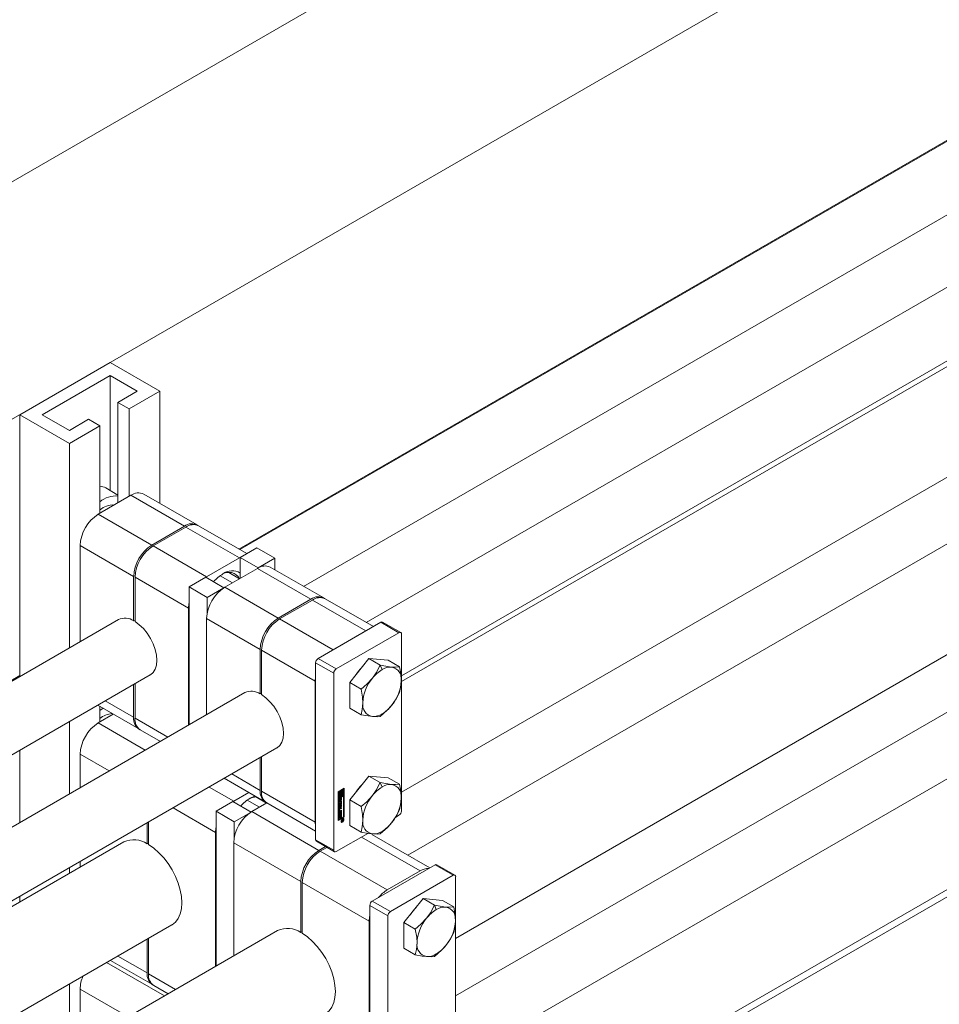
# Model space of a CAD drawing. Header units: millimetres. Extents: x 450 to 25135, y 150 to 17673.
# Tile 190 of 256: x 9236 to 9524, y 11031 to 11340. Entities that reach past the tile are written whole.
import ezdxf

# ---------------------------------------------------------------- set-up
doc = ezdxf.new("R2010")
doc.units = ezdxf.units.MM
doc.linetypes.add('SLD-Centrada-doble', pattern=[12.7, 6.35, -1.27, 1.27, -1.27, 1.27, -1.27])
doc.linetypes.add('SLD-Continua', pattern=[0])
doc.layers.add('COTAS', color=1, linetype='SLD-Continua')
doc.layers.add('OCULTA', color=8, linetype='SLD-Continua')

msp = doc.modelspace()

# ---------------------------------------------------------------- linework, layer by layer
at = {"color": 7, "linetype": 'SLD-Continua', "lineweight": 18, "ltscale": 30}
for p, q in [((10849.04, 12065.23), (9304.75, 11173.73)), ((9324.75, 11162.19), (10859.04, 12047.91)), ((10888.64, 12042.37), (9344.35, 11150.87)), ((9355.36, 11134.14), (10898.64, 12025.05)), ((10770.56, 11949.36), (9355.36, 11132.38)), ((9355.36, 11097.74), (10785.56, 11923.37)), ((10818.65, 11921.6), (9357.38, 11078.03)), ((9372.33, 11052.02), (10833.64, 11895.62)), ((9372.33, 11034.05), (10681.97, 11790.08)), ((10715.05, 11788.31), (9372.33, 11013.17)), ((9372.33, 10978.53), (10730.05, 11762.33)), ((9266.75, 11151.79), (9096.51, 11053.52)), ((9106.51, 11036.2), (9276.75, 11134.47)), ((9306.35, 11128.93), (9096.51, 11007.8)), ((9106.51, 10990.48), (9316.34, 11111.61)), ((9268.49, 11082.23), (9094.01, 10981.5)), ((9316.57, 11054.47), (9094.01, 10925.99)), ((9109.01, 10955.52), (9283.49, 11056.25))]:
    msp.add_line(p, q, dxfattribs=at)
at = {"layer": 'COTAS', "linetype": 'SLD-Continua', "lineweight": 18, "ltscale": 30}
for p, q in [((9264.15, 11232.23), (9235.86, 11215.91)), ((9264.15, 11232.23), (9279.7, 11223.25)), ((9242.93, 11215.91), (9264.15, 11228.15)), ((9264.15, 11228.15), (9272.63, 11223.25)), ((9264.15, 11228.15), (9264.15, 11192.2)), ((9272.63, 11223.25), (9266.62, 11219.78)), ((9279.7, 11223.25), (9270.16, 11217.74)), ((9279.7, 11223.25), (9279.7, 11188.19)), ((9266.62, 11219.78), (9270.16, 11217.74)), ((9266.62, 11219.78), (9266.62, 11188.35)), ((9270.16, 11217.74), (9270.16, 11190.39)), ((9235.86, 11215.91), (9251.42, 11206.92)), ((9235.86, 11215.91), (9235.86, 11133.96)), ((9251.42, 11211.01), (9242.93, 11215.91)), ((9257.43, 11214.48), (9251.42, 11211.01)), ((9260.96, 11212.44), (9257.43, 11214.48)), ((9260.96, 11212.44), (9251.42, 11206.92)), ((9260.96, 11212.44), (9260.96, 11185.08)), ((9251.42, 11206.92), (9251.42, 11142.94)), ((9266.62, 11190.77), (9262.79, 11192.98)), ((9260.43, 11184.78), (9270.69, 11190.69)), ((9291.44, 11181.42), (9274.69, 11191.09)), ((9277.19, 11175.1), (9287.44, 11181.02)), ((9287.87, 11180.77), (9277.62, 11174.86)), ((9306.97, 11172.45), (9291.87, 11181.17)), ((9254.78, 11174.98), (9254.78, 11144.88)), ((9310.11, 11174.26), (9304.88, 11171.24)), ((9315.76, 11171), (9310.11, 11174.26)), ((9304.63, 11171.1), (9304.88, 11171.24)), ((9310.53, 11167.98), (9304.88, 11171.24)), ((9304.88, 11171.24), (9304.88, 11164.71)), ((9304.63, 11171.1), (9294.37, 11165.18)), ((9310.53, 11167.98), (9315.76, 11171)), ((9331.04, 11158.56), (9314.28, 11168.23)), ((9315.76, 11171), (9315.76, 11167.38)), ((9271.53, 11151.42), (9271.53, 11165.3)), ((9271.96, 11165.06), (9271.96, 11151.17)), ((9294.13, 11165.04), (9288.89, 11162.02)), ((9294.13, 11165.04), (9294.37, 11165.18)), ((9299.78, 11161.77), (9294.13, 11165.04)), ((9302.44, 11163.31), (9298.61, 11165.52)), ((9300.03, 11161.92), (9310.28, 11167.83)), ((9304.68, 11164.6), (9301.32, 11166.55)), ((9310.53, 11167.98), (9310.53, 11167.97)), ((9294.55, 11158.75), (9288.89, 11162.02)), ((9288.89, 11162.02), (9288.89, 11118.86)), ((9294.55, 11158.75), (9299.78, 11161.77)), ((9299.78, 11161.77), (9299.78, 11161.77)), ((9294.55, 11153.84), (9294.55, 11158.75)), ((9316.79, 11152.24), (9327.04, 11158.16)), ((9327.47, 11157.92), (9317.21, 11152)), ((9346.57, 11149.59), (9331.47, 11158.31)), ((9288.72, 11155.38), (9288.72, 11118.76)), ((9271.53, 11151.42), (9271.96, 11151.66)), ((9294.37, 11152.12), (9294.37, 11122.02)), ((9348.93, 11150.96), (9329.27, 11139.61)), ((9355.13, 11147.74), (9349.48, 11151.01)), ((9344.23, 11148.24), (9333.97, 11142.32)), ((9334.93, 11136.34), (9354.58, 11147.69)), ((9355.36, 11147.24), (9355.36, 11091.88)), ((9311.13, 11128.56), (9311.13, 11142.44)), ((9311.56, 11142.2), (9311.56, 11128.31)), ((9328.49, 11138.26), (9328.49, 11082.9)), ((9345.18, 11139.58), (9339.17, 11132.1)), ((9345.18, 11139.58), (9348.74, 11137.52)), ((9351.19, 11139.04), (9345.18, 11139.58)), ((9351.19, 11139.04), (9354.75, 11136.98)), ((9334.15, 11134.99), (9334.15, 11079.63)), ((9271.53, 11121.21), (9271.53, 11131.46)), ((9271.96, 11131.71), (9271.96, 11120.96)), ((9328.32, 11132.52), (9328.32, 11088.43)), ((9339.17, 11132.1), (9342.73, 11130.04)), ((9339.17, 11132.1), (9339.17, 11124.09)), ((9311.13, 11128.56), (9311.56, 11128.8)), ((9260.31, 11124.98), (9273.19, 11117.55)), ((9260.43, 11119.45), (9265.16, 11122.18)), ((9260.96, 11124.61), (9260.96, 11119.76)), ((9261.98, 11124.02), (9260.96, 11123.35)), ((9339.17, 11124.09), (9342.73, 11122.03)), ((9251.42, 11119.85), (9251.42, 11097.23)), ((9273.62, 11117.3), (9279.91, 11113.67)), ((9235.86, 11110.87), (9235.86, 11088.25)), ((9254.78, 11109.65), (9254.78, 11099.16)), ((9311.13, 11098.35), (9311.13, 11108.6)), ((9311.56, 11108.85), (9311.56, 11098.11)), ((9299.91, 11102.12), (9312.79, 11094.69)), ((9345.18, 11102.83), (9339.17, 11095.36)), ((9345.18, 11102.83), (9348.74, 11100.78)), ((9351.19, 11102.3), (9345.18, 11102.83)), ((9351.19, 11102.3), (9354.75, 11100.24)), ((9307.59, 11097.69), (9302.86, 11094.96)), ((9335.56, 11097.92), (9337.42, 11099)), ((9335.56, 11088.94), (9335.56, 11097.92)), ((9335.77, 11098), (9335.6, 11097.9)), ((9335.6, 11097.9), (9335.6, 11096.03)), ((9335.6, 11097.9), (9335.74, 11097.82)), ((9335.91, 11097.92), (9335.74, 11097.82)), ((9335.74, 11097.82), (9335.74, 11095.94)), ((9335.77, 11098), (9335.91, 11097.92)), ((9335.91, 11096.25), (9335.91, 11097.92)), ((9336.26, 11098.29), (9336.09, 11098.19)), ((9336.09, 11098.19), (9336.09, 11097.71)), ((9336.09, 11098.19), (9336.23, 11098.11)), ((9336.09, 11097.71), (9336.23, 11097.63)), ((9336.4, 11098.21), (9336.23, 11098.11)), ((9336.23, 11098.11), (9336.23, 11097.63)), ((9336.26, 11098.29), (9336.4, 11098.21)), ((9336.4, 11097.6), (9336.4, 11098.21)), ((9337.1, 11098.77), (9336.44, 11098.39)), ((9336.44, 11098.39), (9336.44, 11097.78)), ((9336.44, 11098.39), (9336.58, 11098.31)), ((9336.44, 11097.78), (9336.58, 11097.7)), ((9337.24, 11098.69), (9336.58, 11098.31)), ((9336.58, 11098.31), (9336.58, 11097.7)), ((9336.75, 11098.21), (9337.07, 11098.39)), ((9336.75, 11097.93), (9336.75, 11098.21)), ((9336.83, 11097.9), (9336.75, 11097.95)), ((9336.93, 11098.31), (9336.93, 11097.79)), ((9336.93, 11097.35), (9336.93, 11096.79)), ((9337.07, 11098.39), (9337.07, 11096.71)), ((9337.1, 11098.77), (9337.24, 11098.69)), ((9337.24, 11096.81), (9337.24, 11098.69)), ((9337.28, 11090.09), (9337.28, 11098.91)), ((9337.42, 11099), (9337.42, 11090.01)), ((9302.61, 11094.82), (9297.38, 11091.8)), ((9308.27, 11091.55), (9302.61, 11094.82)), ((9302.62, 11094.81), (9302.86, 11094.96)), ((9310.93, 11093.09), (9307.1, 11095.3)), ((9308.52, 11091.69), (9313.25, 11094.42)), ((9313.17, 11094.38), (9309.8, 11096.32)), ((9313.14, 11094.36), (9313.05, 11094.56)), ((9313.21, 11094.44), (9328.49, 11085.62)), ((9337.1, 11096.69), (9335.6, 11095.82)), ((9335.6, 11096.03), (9335.74, 11095.94)), ((9335.6, 11095.82), (9335.6, 11089.33)), ((9335.74, 11095.74), (9335.6, 11095.82)), ((9337.24, 11096.61), (9335.74, 11095.74)), ((9335.74, 11095.94), (9336.4, 11096.33)), ((9335.74, 11095.74), (9335.74, 11089.24)), ((9335.81, 11094.92), (9335.81, 11095.43)), ((9335.84, 11094.24), (9336.39, 11094.56)), ((9336.25, 11094.37), (9335.84, 11094.13)), ((9336.39, 11094.28), (9335.84, 11093.97)), ((9335.84, 11093.97), (9335.84, 11094.24)), ((9335.86, 11095.58), (9335.86, 11095.15)), ((9335.87, 11095.1), (9336.01, 11095.02)), ((9335.89, 11095.08), (9336.03, 11095)), ((9335.9, 11095.69), (9336.04, 11095.61)), ((9336.09, 11096.51), (9335.91, 11096.41)), ((9336.23, 11096.43), (9335.91, 11096.25)), ((9335.91, 11095.7), (9336.05, 11095.62)), ((9335.91, 11095.7), (9336.05, 11095.62)), ((9336, 11095.5), (9336, 11095.07)), ((9336.01, 11096.81), (9336.15, 11096.73)), ((9336.05, 11095.83), (9336.05, 11095.62)), ((9336.05, 11095.62), (9336.05, 11095.62)), ((9336.09, 11096.77), (9336.09, 11096.51)), ((9336.09, 11096.51), (9336.23, 11096.43)), ((9336.1, 11095.12), (9336.11, 11095.6)), ((9336.14, 11095.75), (9336.13, 11095.26)), ((9336.18, 11095.84), (9336.31, 11095.76)), ((9336.2, 11095.86), (9336.33, 11095.78)), ((9336.35, 11095.79), (9336.21, 11095.87)), ((9336.26, 11097.02), (9336.22, 11097.01)), ((9336.23, 11096.71), (9336.23, 11096.43)), ((9336.25, 11094.37), (9336.39, 11094.28)), ((9336.26, 11097.02), (9336.4, 11096.94)), ((9336.28, 11095.66), (9336.27, 11095.18)), ((9336.33, 11094.96), (9336.33, 11095.17)), ((9336.38, 11095.29), (9336.38, 11095.72)), ((9336.39, 11094.93), (9336.57, 11095.04)), ((9336.39, 11094.56), (9336.39, 11094.93)), ((9336.39, 11093.91), (9336.39, 11094.28)), ((9336.43, 11094.09), (9336.39, 11094.07)), ((9336.4, 11096.33), (9336.4, 11096.94)), ((9336.43, 11095.95), (9336.43, 11095.44)), ((9336.43, 11094.96), (9336.43, 11094.09)), ((9336.43, 11094.09), (9336.57, 11094.01)), ((9336.44, 11097.12), (9336.44, 11096.51)), ((9336.44, 11097.12), (9336.58, 11097.04)), ((9336.44, 11096.51), (9336.58, 11096.43)), ((9336.57, 11095.87), (9336.57, 11095.36)), ((9336.57, 11095.04), (9336.57, 11094.01)), ((9336.58, 11097.04), (9336.58, 11096.43)), ((9336.58, 11096.43), (9336.75, 11096.53)), ((9336.75, 11096.53), (9336.75, 11097.01)), ((9336.93, 11096.79), (9337.07, 11096.71)), ((9337.07, 11096.71), (9337.24, 11096.81)), ((9337.1, 11096.69), (9337.24, 11096.61)), ((9337.24, 11090.11), (9337.24, 11096.61)), ((9339.17, 11095.36), (9342.73, 11093.3)), ((9339.17, 11095.36), (9339.17, 11087.34)), ((9303.04, 11088.53), (9297.38, 11091.8)), ((9297.38, 11091.8), (9297.38, 11043.39)), ((9303.04, 11088.53), (9308.27, 11091.55)), ((9308.27, 11091.55), (9308.27, 11091.54)), ((9335.81, 11091.71), (9335.81, 11092.29)), ((9335.84, 11093.85), (9336.57, 11093.83)), ((9335.84, 11093.56), (9335.84, 11093.85)), ((9335.84, 11093.62), (9335.96, 11093.55)), ((9335.96, 11093.55), (9335.84, 11093.56)), ((9336.43, 11093.51), (9335.84, 11092.8)), ((9336.57, 11093.43), (9335.84, 11092.55)), ((9335.84, 11092.85), (9335.96, 11093)), ((9335.84, 11092.55), (9335.84, 11092.85)), ((9335.84, 11091.36), (9336.57, 11091.79)), ((9335.84, 11091.09), (9335.84, 11091.36)), ((9335.95, 11091.32), (9335.84, 11091.25)), ((9336.09, 11091.23), (9335.84, 11091.09)), ((9335.85, 11092.38), (9335.85, 11091.99)), ((9335.87, 11091.95), (9336.02, 11091.86)), ((9336.43, 11091.96), (9335.9, 11091.66)), ((9336.43, 11092.8), (9335.93, 11092.51)), ((9335.95, 11091.32), (9336.09, 11091.23)), ((9335.96, 11093), (9335.96, 11093.55)), ((9335.98, 11093.63), (9335.98, 11093.27)), ((9336.27, 11093.62), (9335.98, 11093.63)), ((9335.98, 11093.63), (9336.12, 11093.55)), ((9335.98, 11093.27), (9336.12, 11093.18)), ((9335.99, 11092.3), (9335.99, 11091.91)), ((9336.04, 11092.69), (9336.57, 11092.99)), ((9336.57, 11091.88), (9336.04, 11091.58)), ((9336.57, 11092.71), (9336.07, 11092.42)), ((9336.07, 11091.87), (9336.57, 11092.16)), ((9336.09, 11090.62), (9336.09, 11091.23)), ((9336.12, 11093.55), (9336.12, 11093.18)), ((9336.41, 11093.53), (9336.12, 11093.55)), ((9336.12, 11093.18), (9336.41, 11093.53)), ((9336.25, 11091.49), (9336.12, 11091.42)), ((9336.12, 11091.42), (9336.12, 11090.8)), ((9336.12, 11091.42), (9336.27, 11091.34)), ((9336.25, 11091.49), (9336.39, 11091.41)), ((9336.27, 11093.62), (9336.41, 11093.53)), ((9336.39, 11091.41), (9336.27, 11091.34)), ((9336.27, 11091.34), (9336.27, 11090.72)), ((9336.57, 11094.01), (9336.39, 11093.91)), ((9336.39, 11090.76), (9336.39, 11091.41)), ((9336.43, 11093.83), (9336.43, 11093.51)), ((9336.43, 11093.51), (9336.57, 11093.43)), ((9336.43, 11092.91), (9336.43, 11092.8)), ((9336.43, 11092.8), (9336.57, 11092.71)), ((9336.43, 11092.08), (9336.43, 11091.96)), ((9336.43, 11091.96), (9336.57, 11091.88)), ((9336.43, 11091.7), (9336.43, 11090.94)), ((9336.57, 11093.83), (9336.57, 11093.43)), ((9336.57, 11092.99), (9336.57, 11092.71)), ((9336.57, 11092.16), (9336.57, 11091.88)), ((9336.57, 11091.79), (9336.57, 11090.86)), ((9275.78, 11081.61), (9275.78, 11088.19)), ((9276.2, 11088.44), (9276.2, 11081.36)), ((9303.04, 11083.62), (9303.04, 11088.53)), ((9335.56, 11089.1), (9337.28, 11090.09)), ((9337.42, 11090.01), (9335.56, 11088.94)), ((9335.6, 11089.33), (9335.74, 11089.24)), ((9335.74, 11089.24), (9337.24, 11090.11)), ((9335.84, 11090.36), (9336.57, 11090.78)), ((9335.84, 11090.09), (9335.84, 11090.36)), ((9335.95, 11090.31), (9335.84, 11090.25)), ((9336.09, 11090.23), (9335.84, 11090.09)), ((9335.95, 11090.31), (9336.09, 11090.23)), ((9336.12, 11090.8), (9336.09, 11090.78)), ((9336.27, 11090.72), (9336.09, 11090.62)), ((9336.09, 11089.61), (9336.09, 11090.23)), ((9336.12, 11089.8), (9336.09, 11089.77)), ((9336.27, 11089.71), (9336.09, 11089.61)), ((9336.12, 11090.8), (9336.27, 11090.72)), ((9336.25, 11090.49), (9336.12, 11090.41)), ((9336.12, 11090.41), (9336.12, 11089.8)), ((9336.12, 11090.41), (9336.27, 11090.33)), ((9336.12, 11089.8), (9336.27, 11089.71)), ((9336.25, 11090.49), (9336.39, 11090.41)), ((9336.39, 11090.41), (9336.27, 11090.33)), ((9336.27, 11090.33), (9336.27, 11089.71)), ((9336.43, 11090.94), (9336.39, 11090.92)), ((9336.57, 11090.86), (9336.39, 11090.76)), ((9336.39, 11089.75), (9336.39, 11090.41)), ((9336.43, 11089.94), (9336.39, 11089.92)), ((9336.57, 11089.86), (9336.39, 11089.75)), ((9336.43, 11090.94), (9336.57, 11090.86)), ((9336.43, 11090.7), (9336.43, 11089.94)), ((9336.43, 11089.94), (9336.57, 11089.86)), ((9336.44, 11088.64), (9336.51, 11088.57)), ((9336.51, 11088.57), (9336.65, 11088.48)), ((9336.57, 11090.78), (9336.57, 11089.86)), ((9336.64, 11088.95), (9337.15, 11089.24)), ((9336.88, 11088.97), (9336.64, 11088.84)), ((9336.64, 11088.68), (9336.88, 11088.97)), ((9336.64, 11088.84), (9336.64, 11088.95)), ((9336.84, 11088.81), (9336.64, 11088.55)), ((9336.64, 11088.55), (9336.64, 11088.68)), ((9336.78, 11089.03), (9336.88, 11088.97)), ((9336.78, 11088.84), (9336.84, 11088.81)), ((9336.8, 11089.04), (9336.9, 11088.99)), ((9336.84, 11088.92), (9336.93, 11088.86)), ((9336.84, 11088.92), (9336.93, 11088.87)), ((9336.85, 11088.84), (9336.99, 11088.76)), ((9336.88, 11088.97), (9336.9, 11088.96)), ((9337.07, 11089.08), (9336.9, 11088.99)), ((9336.9, 11088.99), (9336.9, 11088.96)), ((9337.02, 11089.45), (9336.92, 11089.48)), ((9336.97, 11089.14), (9337.07, 11089.08)), ((9337.01, 11089.16), (9337.01, 11089.13)), ((9337.16, 11089.37), (9337.02, 11089.45)), ((9337.07, 11089.04), (9337.07, 11089.08)), ((9337.07, 11089.02), (9337.07, 11089.04)), ((9337.07, 11089.01), (9337.07, 11089.02)), ((9337.15, 11089.24), (9337.15, 11089.05)), ((9337.42, 11090.01), (9337.28, 11090.09)), ((9353.47, 11089.89), (9354.58, 11090.53)), ((9297.2, 11085.16), (9297.2, 11043.29)), ((9334.93, 11079.18), (9344.82, 11084.89)), ((9339.17, 11087.34), (9342.73, 11085.29)), ((9275.78, 11081.61), (9276.2, 11081.85)), ((9302.86, 11081.9), (9302.86, 11046.55)), ((9328.72, 11082.39), (9334.38, 11079.13)), ((9364.25, 11074.06), (9346.08, 11084.55)), ((9329.52, 11079.57), (9331.57, 11080.75)), ((9331.99, 11080.51), (9329.94, 11079.33)), ((9254.78, 11076.07), (9254.78, 11074.31)), ((9251.42, 11074.13), (9251.42, 11072.37)), ((9365.9, 11075.02), (9346.24, 11063.67)), ((9361.2, 11073.12), (9350.94, 11067.2)), ((9372.11, 11071.81), (9366.45, 11075.07)), ((9323.86, 11053.85), (9323.86, 11069.77)), ((9324.29, 11069.53), (9324.29, 11053.6)), ((9351.9, 11060.4), (9371.56, 11071.75)), ((9372.33, 11071.3), (9372.33, 11005.33)), ((9235.86, 11065.15), (9235.86, 11063.39)), ((9362.15, 11064.46), (9356.14, 11056.98)), ((9362.15, 11064.46), (9365.72, 11062.4)), ((9368.16, 11063.92), (9362.15, 11064.46)), ((9368.16, 11063.92), (9371.73, 11061.86)), ((9345.46, 11062.32), (9345.46, 10996.35)), ((9345.29, 11057.4), (9345.29, 11001.06)), ((9351.12, 11059.06), (9351.12, 10993.08)), ((9323.86, 11053.85), (9324.29, 11054.09)), ((9356.14, 11056.98), (9359.7, 11054.92)), ((9356.14, 11056.98), (9356.14, 11048.97)), ((9275.78, 11041.19), (9275.78, 11051.79)), ((9276.2, 11052.04), (9276.2, 11040.94)), ((9356.14, 11048.97), (9359.7, 11046.91)), ((9264.25, 11045.14), (9277.43, 11037.53)), ((9251.42, 11037.73), (9251.42, 11016.86)), ((9254.78, 11036.17), (9254.78, 11018.8)), ((9277.86, 11037.28), (9282.33, 11034.7))]:
    msp.add_line(p, q, dxfattribs=at)
at = {"layer": 'COTAS', "linetype": 'SLD-Centrada-doble', "lineweight": 18, "ltscale": 30}
for p, q in [((9270.69, 11190.69), (9287.44, 11181.02)), ((9260.43, 11184.78), (9277.19, 11175.1)), ((9304.63, 11171.1), (9287.87, 11180.77)), ((9254.78, 11174.98), (9271.53, 11165.3)), ((9294.37, 11165.18), (9277.62, 11174.86)), ((9288.72, 11155.38), (9271.96, 11165.06)), ((9310.28, 11167.83), (9327.04, 11158.16)), ((9300.03, 11161.92), (9316.79, 11152.24)), ((9344.23, 11148.24), (9327.47, 11157.92)), ((9294.37, 11152.12), (9311.13, 11142.44)), ((9333.97, 11142.32), (9317.21, 11152)), ((9354.58, 11147.69), (9348.93, 11150.96)), ((9328.32, 11132.52), (9311.56, 11142.2)), ((9334.15, 11134.99), (9328.49, 11138.26)), ((9334.93, 11136.34), (9329.27, 11139.61)), ((9348.74, 11137.52), (9349.28, 11136.14)), ((9262.65, 11126.34), (9271.53, 11121.21)), ((9349.28, 11122.26), (9348.74, 11121.49)), ((9260.43, 11119.45), (9275.18, 11110.94)), ((9282.25, 11115.02), (9271.96, 11120.96)), ((9254.78, 11109.65), (9263.86, 11104.41)), ((9302.25, 11103.48), (9311.13, 11098.35)), ((9348.74, 11100.78), (9349.28, 11099.39)), ((9302.86, 11094.96), (9295.18, 11099.39)), ((9328.32, 11088.43), (9311.56, 11098.11)), ((9335.86, 11095.58), (9336, 11095.5)), ((9335.86, 11095.15), (9336, 11095.07)), ((9335.87, 11095.62), (9336.01, 11095.54)), ((9335.88, 11095.66), (9336.02, 11095.58)), ((9336.04, 11094.79), (9335.9, 11094.87)), ((9336.13, 11095.26), (9336.27, 11095.18)), ((9336.14, 11095.75), (9336.28, 11095.66)), ((9336.15, 11095.77), (9336.29, 11095.69)), ((9336.16, 11095.8), (9336.29, 11095.73)), ((9336.2, 11095.86), (9336.33, 11095.78)), ((9336.34, 11094.96), (9336.33, 11094.97)), ((9336.43, 11095.95), (9336.57, 11095.87)), ((9336.43, 11095.44), (9336.57, 11095.36)), ((9297.2, 11085.16), (9283.86, 11092.86)), ((9308.52, 11091.69), (9329.52, 11079.57)), ((9335.85, 11092.38), (9335.99, 11092.3)), ((9335.85, 11091.99), (9335.99, 11091.91)), ((9335.9, 11091.66), (9336.04, 11091.58)), ((9335.93, 11092.51), (9336.07, 11092.42)), ((9336.9, 11088.39), (9336.77, 11088.46)), ((9336.9, 11089.35), (9336.81, 11089.4)), ((9336.99, 11088.75), (9336.84, 11088.84)), ((9337, 11088.76), (9336.86, 11088.84)), ((9336.86, 11088.77), (9336.91, 11088.73)), ((9337.01, 11089.13), (9337.15, 11089.05)), ((9337.03, 11088.9), (9337.1, 11088.86)), ((9337.07, 11089.01), (9337.14, 11088.97)), ((9349.28, 11085.51), (9348.74, 11084.75)), ((9302.86, 11081.9), (9323.86, 11069.77)), ((9334.15, 11079.63), (9328.49, 11082.9)), ((9361.2, 11073.12), (9342.81, 11083.73)), ((9350.94, 11067.2), (9329.94, 11079.33)), ((9371.56, 11071.75), (9365.9, 11075.02)), ((9345.29, 11057.4), (9324.29, 11069.53)), ((9351.9, 11060.4), (9346.24, 11063.67)), ((9351.12, 11059.06), (9345.46, 11062.32)), ((9365.72, 11062.4), (9366.25, 11061.02)), ((9266.59, 11046.49), (9275.78, 11041.19)), ((9366.25, 11047.14), (9365.72, 11046.37)), ((9263.05, 11044.45), (9281.14, 11034.01)), ((9284.67, 11036.05), (9276.2, 11040.94)), ((9254.78, 11036.17), (9269.82, 11027.48))]:
    msp.add_line(p, q, dxfattribs=at)
at = {"layer": 'COTAS', "linetype": 'SLD-Continua', "lineweight": 18, "ltscale": 30, "flags": 128}
for points in [[(9288.72, 11155.38), (9288.83, 11156.72), (9288.89, 11157.11)], [(9271.96, 11151.17), (9273.31, 11150.2), (9274.6, 11148.96), (9275.79, 11147.51), (9276.82, 11145.89), (9277.67, 11144.17), (9278.3, 11142.42), (9278.69, 11140.69), (9278.82, 11139.05), (9278.69, 11137.56), (9278.3, 11136.28), (9277.67, 11135.25), (9276.82, 11134.52), (9276.75, 11134.47)], [(9348.74, 11137.52), (9347.45, 11135.11), (9346.28, 11133.47)], [(9352.29, 11136.94), (9350.5, 11137.18), (9348.74, 11137.52)], [(9328.32, 11132.52), (9328.42, 11133.86), (9328.49, 11134.25)], [(9354.75, 11136.98), (9353.46, 11136.89), (9352.29, 11136.94)], [(9355.29, 11132.67), (9355.13, 11134.93), (9354.75, 11136.98)], [(9346.28, 11133.47), (9344.49, 11131.55), (9342.73, 11130.04)], [(9354.75, 11128.97), (9355.19, 11131.03), (9355.29, 11132.67)], [(9311.56, 11128.31), (9312.91, 11127.34), (9314.2, 11126.1), (9315.38, 11124.65), (9316.42, 11123.03), (9317.27, 11121.31), (9317.9, 11119.56), (9318.29, 11117.83), (9318.42, 11116.19), (9318.29, 11114.7), (9317.9, 11113.42), (9317.27, 11112.39), (9316.42, 11111.66), (9316.34, 11111.61)], [(9342.73, 11130.04), (9343.17, 11127.48), (9343.27, 11125.73)], [(9352.29, 11124.92), (9353.75, 11127.04), (9354.75, 11128.97)], [(9343.27, 11125.73), (9343.11, 11123.65), (9342.73, 11122.03)], [(9348.74, 11121.49), (9350.91, 11123.4), (9352.29, 11124.92)], [(9342.73, 11122.03), (9344.9, 11121.62), (9346.28, 11121.45)], [(9346.28, 11121.45), (9347.74, 11121.4), (9348.74, 11121.49)], [(9348.74, 11100.78), (9347.45, 11098.37), (9346.28, 11096.73)], [(9352.29, 11100.2), (9350.5, 11100.44), (9348.74, 11100.78)], [(9354.75, 11100.24), (9353.46, 11100.14), (9352.29, 11100.2)], [(9355.29, 11095.92), (9355.13, 11098.18), (9354.75, 11100.24)], [(9336.23, 11097.63), (9336.14, 11097.49), (9336.07, 11097.34), (9336.03, 11097.19), (9336.01, 11097.04), (9336.03, 11096.92), (9336.07, 11096.81), (9336.14, 11096.74), (9336.23, 11096.71)], [(9336.4, 11096.94), (9336.32, 11096.93), (9336.25, 11096.97), (9336.21, 11097.04), (9336.19, 11097.14), (9336.21, 11097.26), (9336.25, 11097.38), (9336.32, 11097.5), (9336.4, 11097.6)], [(9336.58, 11097.7), (9336.67, 11097.7), (9336.73, 11097.66), (9336.78, 11097.59), (9336.79, 11097.49), (9336.78, 11097.37), (9336.73, 11097.25), (9336.67, 11097.13), (9336.58, 11097.04)], [(9336.75, 11097.01), (9336.84, 11097.15), (9336.91, 11097.3), (9336.95, 11097.45), (9336.97, 11097.59), (9336.95, 11097.72), (9336.91, 11097.82), (9336.84, 11097.89), (9336.75, 11097.93)], [(9307.99, 11095.88), (9309.37, 11096.52), (9309.53, 11096.57)], [(9335.83, 11094.84), (9335.86, 11094.85), (9335.9, 11094.87)], [(9335.87, 11095.63), (9335.87, 11095.63), (9335.87, 11095.62)], [(9336.43, 11095.95), (9336.42, 11096), (9336.42, 11096.03)], [(9346.28, 11096.73), (9344.49, 11094.8), (9342.73, 11093.3)], [(9354.75, 11092.22), (9355.19, 11094.29), (9355.29, 11095.92)], [(9335.83, 11091.63), (9335.86, 11091.64), (9335.9, 11091.66)], [(9342.73, 11093.3), (9343.17, 11090.74), (9343.27, 11088.98)], [(9352.29, 11088.18), (9353.75, 11090.29), (9354.75, 11092.22)], [(9328.49, 11086.91), (9328.42, 11087.22), (9328.32, 11088.43)], [(9336.9, 11088.39), (9336.72, 11088.32), (9336.57, 11088.35), (9336.47, 11088.47), (9336.44, 11088.66), (9336.47, 11088.88), (9336.57, 11089.12), (9336.72, 11089.32), (9336.9, 11089.47)], [(9336.75, 11088.46), (9336.58, 11088.41), (9336.51, 11088.41)], [(9336.9, 11089.35), (9336.77, 11089.23), (9336.65, 11089.08), (9336.57, 11088.89), (9336.54, 11088.72), (9336.57, 11088.57), (9336.65, 11088.48), (9336.77, 11088.46), (9336.9, 11088.51)], [(9336.9, 11089.47), (9337.08, 11089.53), (9337.23, 11089.5), (9337.34, 11089.38), (9337.37, 11089.2), (9337.34, 11088.97), (9337.23, 11088.74), (9337.08, 11088.53), (9336.9, 11088.39)], [(9336.9, 11088.51), (9337.04, 11088.62), (9337.16, 11088.78), (9337.24, 11088.96), (9337.27, 11089.14), (9337.24, 11089.28), (9337.16, 11089.37), (9337.04, 11089.39), (9336.9, 11089.35)], [(9337.01, 11089.12), (9337.01, 11089.12), (9337.01, 11089.13)], [(9337.16, 11089.53), (9337.19, 11089.47), (9337.23, 11089.3)], [(9343.27, 11088.98), (9343.11, 11086.91), (9342.73, 11085.29)], [(9348.74, 11084.75), (9350.91, 11086.65), (9352.29, 11088.18)], [(9297.2, 11085.16), (9297.31, 11086.5), (9297.38, 11086.88)], [(9342.73, 11085.29), (9344.9, 11084.88), (9346.28, 11084.71)], [(9346.28, 11084.71), (9347.74, 11084.66), (9348.74, 11084.75)], [(9276.2, 11081.36), (9277.84, 11080.23), (9279.43, 11078.84), (9280.94, 11077.22), (9282.33, 11075.4), (9283.56, 11073.44), (9284.62, 11071.37), (9285.47, 11069.26), (9286.09, 11067.14), (9286.47, 11065.08), (9286.6, 11063.11), (9286.47, 11061.3), (9286.09, 11059.67), (9285.47, 11058.27), (9284.62, 11057.13), (9283.56, 11056.29), (9283.49, 11056.25)], [(9365.72, 11062.4), (9364.42, 11059.99), (9363.25, 11058.35)], [(9369.26, 11061.82), (9367.47, 11062.06), (9365.72, 11062.4)], [(9371.73, 11061.86), (9370.43, 11061.77), (9369.26, 11061.82)], [(9372.26, 11057.55), (9372.1, 11059.81), (9371.73, 11061.86)], [(9345.29, 11057.4), (9345.39, 11058.74), (9345.46, 11059.13)], [(9363.25, 11058.35), (9361.46, 11056.43), (9359.7, 11054.92)], [(9371.73, 11053.85), (9372.16, 11055.91), (9372.26, 11057.55)], [(9359.7, 11054.92), (9360.14, 11052.36), (9360.24, 11050.61)], [(9324.29, 11053.6), (9325.92, 11052.47), (9327.51, 11051.08), (9329.02, 11049.46), (9330.41, 11047.64), (9331.65, 11045.68), (9332.7, 11043.62), (9333.55, 11041.5), (9334.17, 11039.39), (9334.55, 11037.32), (9334.68, 11035.36), (9334.55, 11033.54), (9334.17, 11031.91), (9333.55, 11030.51), (9332.7, 11029.38), (9331.65, 11028.53), (9331.57, 11028.49)], [(9369.26, 11049.8), (9370.72, 11051.92), (9371.73, 11053.85)], [(9360.24, 11050.61), (9360.08, 11048.53), (9359.7, 11046.91)], [(9365.72, 11046.37), (9367.88, 11048.28), (9369.26, 11049.8)], [(9359.7, 11046.91), (9361.87, 11046.5), (9363.25, 11046.33)], [(9363.25, 11046.33), (9364.71, 11046.28), (9365.72, 11046.37)]]:
    msp.add_lwpolyline(points, dxfattribs=at)
at = {"layer": 'COTAS', "linetype": 'SLD-Continua', "lineweight": 18, "ltscale": 900}
for centre, radius, start, end in [((9260.67, 11189.23), 4.31, 60.527, 86.0799), ((9265.97, 11182.64), 7.84, 85.2564, 129.6872), ((9273.03, 11187.42), 4.02, 65.6929, 125.6176), ((9265, 11181.62), 6.04, 86.0614, 131.8848), ((9267.06, 11174.42), 12.29, 122.6055, 177.3945), ((9289.74, 11178.05), 3.76, 59.4865, 127.6924), ((9290.21, 11177.5), 4.02, 65.6929, 125.6176), ((9283.82, 11164.74), 12.29, 122.6055, 177.3945), ((9284.24, 11164.5), 12.29, 122.6055, 177.3945), ((9312.63, 11164.56), 4.02, 65.6929, 125.6176), ((9306.1, 11155.14), 12.79, 121.0624, 138.3494), ((9301.33, 11162.81), 3.77, 28.0444, 125.5907), ((9302.36, 11162.43), 4.66, 57.3068, 127.8889), ((9306.66, 11151.56), 12.29, 122.6055, 177.3945), ((9329.34, 11155.19), 3.76, 59.4865, 127.6924), ((9329.81, 11154.64), 4.02, 65.6929, 125.6176), ((9268.81, 11147.35), 4.9, 56.137, 114.8746), ((9323.41, 11141.88), 12.29, 122.6055, 177.3945), ((9323.84, 11141.64), 12.29, 122.6055, 177.3945), ((9349.25, 11150.51), 0.553, 65.6929, 125.6176), ((9354.89, 11147.32), 0.48, 350.786, 129.2033), ((9330.18, 11138.18), 1.69, 122.6055, 177.3945), ((9335.84, 11134.92), 1.69, 122.6055, 177.3945), ((9351.77, 11127.84), 12.56, 134.5432, 147.2693), ((9355, 11126.66), 11.06, 121.1059, 142.0213), ((9352.07, 11131.73), 5.22, 87.6422, 122.3493), ((9351.6, 11133.27), 3.74, 350.7481, 79.4532), ((9356.3, 11125.13), 13.05, 140.2279, 177.3607), ((9342.26, 11133.27), 13.05, 320.2279, 357.3607), ((9308.4, 11124.49), 4.9, 56.137, 114.8746), ((9346.96, 11125.13), 3.74, 170.7481, 259.4532), ((9343.57, 11131.73), 11.06, 301.1059, 322.0213), ((9265.18, 11115.97), 6.41, 93.0729, 131.1567), ((9346.49, 11126.66), 5.22, 267.6422, 302.3493), ((9267.06, 11109.09), 12.29, 122.6055, 177.3945), ((9275.37, 11120.76), 3.86, 173.3016, 239.5173), ((9275.76, 11120.48), 3.84, 172.7442, 235.9436), ((9314.95, 11097.9), 3.84, 173.2357, 240.301), ((9315.36, 11097.62), 3.84, 172.7442, 235.9436), ((9337, 11097.03), 1.14, 143.1407, 162.3647), ((9336.11, 11097.54), 0.539, 307.7987, 17.5208), ((9351.77, 11091.1), 12.56, 134.5432, 147.2693), ((9355, 11089.92), 11.06, 121.1059, 142.0213), ((9352.07, 11094.99), 5.22, 87.6422, 122.3493), ((9351.6, 11096.52), 3.74, 350.7481, 79.4532), ((9314.59, 11084.92), 12.79, 121.0624, 138.3494), ((9310.28, 11090.86), 5.48, 93.516, 118.9746), ((9336.31, 11095.41), 0.5, 122.6055, 177.3945), ((9335.95, 11094.9), 0.142, 170.786, 309.2033), ((9336.08, 11095.58), 0.214, 168.96, 179.6994), ((9335.99, 11095.15), 0.125, 178.9775, 200.6736), ((9335.9, 11095.12), 0.0356, 198.3817, 238.9058), ((9335.66, 11095.26), 0.452, 301.6987, 325.4616), ((9336.14, 11097.03), 0.252, 205.0525, 239.1623), ((9336.22, 11095.5), 0.214, 168.96, 179.6994), ((9336.13, 11095.07), 0.125, 178.9775, 200.6736), ((9336.2, 11095.5), 0.198, 156.2408, 168.9171), ((9336.04, 11095.03), 0.0348, 198.094, 248.3533), ((9336.13, 11095.54), 0.117, 141.5229, 156.3081), ((9336.04, 11095.02), 0.0245, 256.5501, 303.9277), ((9336.19, 11095.57), 0.296, 117.7442, 120.0101), ((9336.08, 11095.57), 0.0582, 122.5602, 140.4461), ((9335.77, 11095.21), 0.501, 302.669, 356.5349), ((9336.02, 11095.06), 0.0653, 302.0994, 332.753), ((9335.91, 11095.12), 0.187, 330.7073, 343.3053), ((9335.86, 11095.14), 0.244, 343.3299, 356.1073), ((9335.7, 11095.28), 0.436, 337.9324, 357.7043), ((9336.61, 11095.58), 0.499, 122.5936, 177.5451), ((9336.36, 11095.74), 0.223, 176.7321, 178.8063), ((9336.2, 11095.85), 0.0165, 60.8285, 90.7076), ((9336.52, 11095.66), 0.238, 172.0888, 178.7075), ((9336.44, 11095.68), 0.156, 147.8178, 161.8496), ((9336.51, 11095.66), 0.227, 161.8668, 171.3235), ((9336.36, 11095.73), 0.0635, 121.8297, 149.7918), ((9336.34, 11095.77), 0.0206, 52.389, 127.2173), ((9336.35, 11095.75), 0.041, 118.332, 120.0043), ((9336.3, 11095.22), 0.06, 301.3502, 324.6924), ((9336.19, 11095.22), 0.295, 297.4329, 300.0139), ((9336.43, 11095.89), 0.142, 350.786, 129.2033), ((9336.07, 11095.38), 0.5, 302.6055, 357.3945), ((9336.25, 11095.26), 0.125, 323.394, 341.5511), ((9336.32, 11095.75), 0.0505, 12.2492, 47.6338), ((9336.19, 11095.28), 0.187, 339.7228, 351.086), ((9336.24, 11095.72), 0.135, 359.4509, 14.9773), ((9335.96, 11095.46), 0.465, 330.3817, 358.1009), ((9336.17, 11095.29), 0.21, 350.3584, 359.7695), ((9356.3, 11088.38), 13.05, 140.2279, 177.3607), ((9342.26, 11096.52), 13.05, 320.2279, 357.3607), ((9315.14, 11081.34), 12.29, 122.6055, 177.3945), ((9336.31, 11092.27), 0.492, 122.6055, 177.3945), ((9335.95, 11091.69), 0.14, 170.786, 309.2033), ((9336.01, 11092.37), 0.158, 122.6055, 177.3945), ((9335.9, 11091.99), 0.0516, 174.3796, 234.302), ((9336.15, 11092.29), 0.158, 122.6055, 177.3945), ((9336.04, 11091.9), 0.0448, 170.786, 309.2033), ((9353.67, 11091.96), 1.69, 302.6055, 357.3945), ((9336.76, 11088.98), 0.171, 289.098, 300.3725), ((9336.74, 11089.01), 0.206, 299.9984, 300.6484), ((9336.92, 11088.81), 0.0808, 184.8258, 263.5093), ((9336.77, 11089), 0.182, 296.1287, 300.0349), ((9336.73, 11089.05), 0.242, 300.578, 314.5941), ((9337.04, 11088.95), 0.142, 175.5376, 214.4658), ((9336.91, 11088.87), 0.134, 268.3293, 302.26), ((9336.95, 11088.91), 0.0471, 234.3784, 304.7925), ((9336.92, 11089), 0.145, 296.2892, 300.0319), ((9336.9, 11089.03), 0.18, 300.2667, 310.4357), ((9336.88, 11088.93), 0.206, 299.9984, 300.6484), ((9336.91, 11088.92), 0.182, 296.1287, 300.0349), ((9336.85, 11089.01), 0.291, 301.8324, 329.8201), ((9336.93, 11088.99), 0.134, 310.7156, 341.3098), ((9336.81, 11089.03), 0.258, 342.0201, 355.6741), ((9336.8, 11089.05), 0.347, 328.0816, 346.7199), ((9336.74, 11089.06), 0.408, 347.1233, 359.0858), ((9346.96, 11088.38), 3.74, 170.7481, 259.4532), ((9343.57, 11094.98), 11.06, 301.1059, 322.0213), ((9346.49, 11089.92), 5.22, 267.6422, 302.3493), ((9271.57, 11075.37), 7.52, 56.0234, 114.2098), ((9329.02, 11082.83), 0.527, 172.7442, 235.9436), ((9336.14, 11069.21), 12.29, 122.6055, 177.3945), ((9336.57, 11068.97), 12.29, 122.6055, 177.3945), ((9334.62, 11079.56), 0.48, 170.786, 309.2033), ((9363.82, 11069.02), 4.87, 88.6213, 122.5707), ((9366.22, 11074.57), 0.553, 65.6929, 125.6176), ((9371.86, 11071.38), 0.48, 350.786, 129.2033), ((9356.37, 11058.24), 10.47, 121.1936, 141.2072), ((9347.15, 11062.25), 1.69, 122.6055, 177.3945), ((9352.81, 11058.98), 1.69, 122.6055, 177.3945), ((9368.74, 11052.72), 12.56, 134.5432, 147.2693), ((9371.97, 11051.54), 11.06, 121.1059, 142.0213), ((9369.04, 11056.61), 5.22, 87.6422, 122.3493), ((9368.57, 11058.15), 3.74, 350.7481, 79.4532), ((9373.27, 11050.01), 13.05, 140.2279, 177.3607), ((9359.23, 11058.15), 13.05, 320.2279, 357.3607), ((9319.66, 11047.61), 7.52, 56.0234, 114.2098), ((9363.93, 11050.01), 3.74, 170.7481, 259.4532), ((9360.54, 11056.61), 11.06, 301.1059, 322.0213), ((9363.46, 11051.54), 5.22, 267.6422, 302.3493), ((9265.44, 11035.92), 10.66, 156.4752, 178.7053), ((9279.61, 11040.74), 3.86, 173.3016, 239.5173), ((9280.01, 11040.46), 3.84, 172.7442, 235.9436)]:
    msp.add_arc(centre, radius, start, end, dxfattribs=at)
at = {"layer": 'OCULTA', "linetype": 'SLD-Continua', "lineweight": 18, "ltscale": 30}
for p, q in [((10723.11, 11756.02), (9372.33, 10976.24)), ((10723.11, 11756.02), (9372.33, 10976.24)), ((10723.11, 11756.02), (9372.33, 10976.24)), ((9723.77, 11497.57), (9037.87, 11101.61)), ((9723.77, 11497.57), (9037.87, 11101.61)), ((9723.77, 11497.57), (9037.87, 11101.61)), ((9825.94, 11474.9), (9304.5, 11173.88)), ((9825.94, 11474.9), (9304.5, 11173.88)), ((9825.94, 11474.9), (9304.5, 11173.88)), ((9514.12, 11450.9), (9073.1, 11196.3)), ((9235.86, 11134.25), (9091.01, 11050.63)), ((9235.86, 11134.25), (9091.01, 11050.63)), ((9235.86, 11134.25), (9091.01, 11050.63)), ((9638.91, 11130.13), (9455.06, 11024)), ((9638.91, 11130.13), (9455.06, 11024)), ((9638.91, 11130.13), (9455.06, 11024))]:
    msp.add_line(p, q, dxfattribs=at)

doc.saveas('drawing.dxf')
